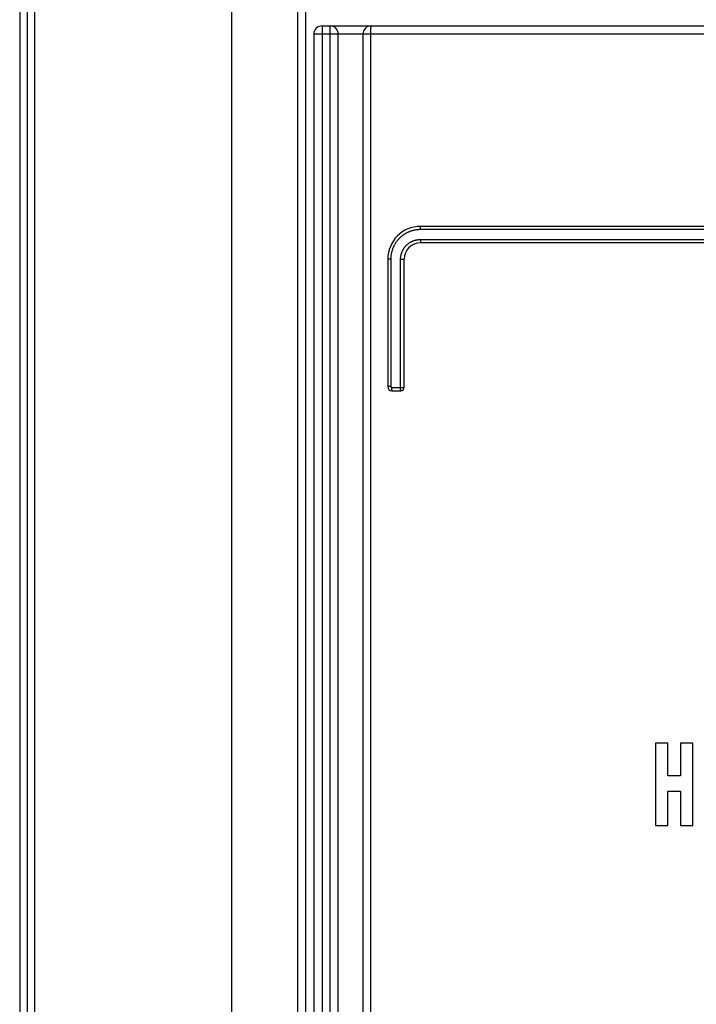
# Model space of a CAD drawing. Extents: x 0 to 594, y 0 to 420.
# Tile 17 of 131: x 66.21 to 74.45, y 231.25 to 243.23. Entities that reach past the tile are written whole.
import ezdxf

# ---------------------------------------------------------------- set-up
doc = ezdxf.new("R2010")
doc.units = 0
doc.header["$LTSCALE"] = 32.67
doc.layers.get('0').update_dxf_attribs({"linetype": 'CONTINUOUS'})

msp = doc.modelspace()

# ---------------------------------------------------------------- linework, layer by layer
at = {"color": 7, "linetype": 'CONTINUOUS'}
for p, q in [((66.302, 269.457), (66.302, 173.458)), ((66.392, 269.457), (66.392, 173.458)), ((66.212, 269.432), (66.212, 173.483)), ((69.692, 269.357), (69.692, 173.458)), ((69.892, 243.157), (83.292, 243.157)), ((69.792, 243.057), (69.792, 173.258)), ((70.09, 173.248), (70.09, 243.057)), ((70.39, 243.057), (70.39, 174.558)), ((82.292, 240.717), (71.092, 240.717)), ((82.292, 240.517), (71.092, 240.517)), ((70.692, 240.317), (70.692, 238.767)), ((70.892, 238.757), (70.892, 240.317)), ((70.742, 238.717), (70.852, 238.717)), ((73.952, 234.428), (73.952, 233.428)), ((74.1, 234.428), (73.952, 234.428)), ((74.1, 234.029), (74.1, 234.428)), ((74.256, 234.428), (74.256, 234.029)), ((74.405, 234.428), (74.256, 234.428)), ((74.405, 233.428), (74.405, 234.428)), ((74.256, 234.029), (74.1, 234.029)), ((74.1, 233.428), (74.1, 233.843)), ((74.1, 233.843), (74.256, 233.843)), ((74.256, 233.843), (74.256, 233.428)), ((73.952, 233.428), (74.1, 233.428)), ((74.256, 233.428), (74.405, 233.428))]:
    msp.add_line(p, q, dxfattribs=at)
at = {"color": 9, "linetype": 'CONTINUOUS'}
for p, q in [((69.592, 269.457), (69.592, 173.458)), ((68.792, 173.458), (68.792, 269.447)), ((69.892, 243.157), (69.892, 173.158)), ((69.99, 174.158), (69.99, 243.157)), ((70.482, 243.103), (70.482, 243.097)), ((70.482, 243.097), (70.482, 243.091)), ((70.483, 243.117), (70.483, 243.111)), ((74.994, 243.057), (69.792, 243.057)), ((70.482, 243.079), (70.481, 243.073)), ((70.481, 243.073), (70.481, 243.066)), ((70.481, 243.066), (70.481, 243.06)), ((70.481, 243.06), (70.481, 174.555)), ((70.482, 243.091), (70.482, 243.085)), ((70.482, 243.085), (70.482, 243.079)), ((71.089, 240.693), (71.089, 240.696)), ((71.089, 240.69), (71.089, 240.693)), ((71.089, 240.687), (71.089, 240.69)), ((71.089, 240.683), (71.089, 240.687)), ((71.089, 240.68), (71.089, 240.683)), ((71.089, 240.677), (71.089, 240.68)), ((82.295, 240.677), (71.089, 240.677)), ((71.089, 240.557), (82.295, 240.557)), ((71.089, 240.552), (71.089, 240.549)), ((71.089, 240.549), (71.089, 240.546)), ((71.089, 240.546), (71.089, 240.543)), ((71.089, 240.543), (71.089, 240.54)), ((71.089, 240.54), (71.089, 240.537)), ((71.089, 240.537), (71.089, 240.534)), ((70.728, 240.317), (70.692, 240.317)), ((70.728, 240.317), (70.728, 238.767)), ((70.848, 238.757), (70.848, 240.317)), ((70.848, 240.317), (70.892, 240.317)), ((70.728, 238.767), (70.692, 238.767)), ((70.738, 238.757), (70.738, 238.754)), ((70.738, 238.757), (70.892, 238.757)), ((70.738, 238.754), (70.738, 238.751)), ((70.738, 238.751), (70.739, 238.747)), ((70.739, 238.747), (70.739, 238.744)), ((70.739, 238.744), (70.739, 238.741)), ((70.739, 238.741), (70.739, 238.738)), ((70.739, 238.738), (70.739, 238.736)), ((70.848, 238.754), (70.848, 238.757)), ((70.849, 238.751), (70.848, 238.754)), ((70.849, 238.747), (70.849, 238.751)), ((70.849, 238.744), (70.849, 238.747)), ((70.849, 238.741), (70.849, 238.744)), ((70.849, 238.738), (70.849, 238.741)), ((70.849, 238.736), (70.849, 238.738))]:
    msp.add_line(p, q, dxfattribs=at)
for points in [[(70.483, 243.111), (70.483, 243.109), (70.482, 243.103)], [(70.49, 243.157), (70.489, 243.157), (70.489, 243.157), (70.489, 243.156), (70.489, 243.156), (70.488, 243.155), (70.488, 243.155), (70.488, 243.154), (70.487, 243.153), (70.487, 243.153), (70.487, 243.152), (70.487, 243.151), (70.486, 243.149), (70.486, 243.148), (70.486, 243.147), (70.486, 243.145), (70.486, 243.144), (70.485, 243.142), (70.485, 243.141), (70.485, 243.139), (70.485, 243.137), (70.484, 243.135), (70.484, 243.133), (70.484, 243.131), (70.484, 243.129), (70.484, 243.126), (70.483, 243.124), (70.483, 243.122), (70.483, 243.117)], [(71.089, 240.696), (71.089, 240.698), (71.089, 240.7), (71.089, 240.701), (71.089, 240.702), (71.089, 240.704), (71.089, 240.705), (71.09, 240.706), (71.09, 240.707), (71.09, 240.708), (71.09, 240.709), (71.09, 240.71), (71.09, 240.711), (71.09, 240.712), (71.09, 240.712), (71.09, 240.713), (71.09, 240.714), (71.091, 240.714), (71.091, 240.715), (71.091, 240.715), (71.091, 240.716), (71.091, 240.716), (71.091, 240.717), (71.091, 240.717), (71.091, 240.717), (71.091, 240.717), (71.092, 240.717)], [(71.089, 240.677), (71.081, 240.677), (71.072, 240.677), (71.064, 240.676), (71.056, 240.676), (71.048, 240.675), (71.04, 240.674), (71.032, 240.673), (71.024, 240.671), (71.016, 240.67), (71.008, 240.668), (71, 240.666), (70.993, 240.664), (70.985, 240.662), (70.977, 240.659), (70.969, 240.657), (70.962, 240.654), (70.954, 240.651), (70.947, 240.648), (70.939, 240.645), (70.932, 240.641), (70.925, 240.638), (70.918, 240.634), (70.911, 240.63), (70.904, 240.626), (70.897, 240.622), (70.89, 240.617), (70.883, 240.613), (70.877, 240.608), (70.87, 240.603), (70.864, 240.598), (70.858, 240.593), (70.851, 240.588), (70.845, 240.583), (70.839, 240.577), (70.834, 240.571), (70.828, 240.566), (70.823, 240.56), (70.817, 240.554), (70.812, 240.548), (70.807, 240.541), (70.802, 240.535), (70.797, 240.528), (70.792, 240.522), (70.788, 240.515), (70.783, 240.508), (70.779, 240.501), (70.775, 240.494), (70.771, 240.487), (70.768, 240.48), (70.764, 240.473), (70.761, 240.466), (70.757, 240.458), (70.754, 240.451), (70.751, 240.443), (70.749, 240.436), (70.746, 240.428), (70.744, 240.42), (70.741, 240.413), (70.739, 240.405), (70.737, 240.397), (70.736, 240.389), (70.734, 240.381), (70.733, 240.373), (70.732, 240.365), (70.731, 240.357), (70.73, 240.349), (70.729, 240.341), (70.729, 240.333), (70.729, 240.325), (70.728, 240.317)], [(70.848, 240.317), (70.849, 240.323), (70.849, 240.329), (70.849, 240.336), (70.85, 240.342), (70.85, 240.348), (70.851, 240.354), (70.852, 240.36), (70.854, 240.366), (70.855, 240.372), (70.856, 240.378), (70.858, 240.384), (70.86, 240.39), (70.862, 240.396), (70.864, 240.402), (70.866, 240.407), (70.868, 240.413), (70.871, 240.419), (70.874, 240.424), (70.877, 240.43), (70.88, 240.435), (70.883, 240.44), (70.886, 240.446), (70.889, 240.451), (70.893, 240.456), (70.896, 240.461), (70.9, 240.466), (70.904, 240.471), (70.908, 240.475), (70.912, 240.48), (70.916, 240.484), (70.921, 240.489), (70.925, 240.493), (70.93, 240.497), (70.935, 240.501), (70.939, 240.505), (70.944, 240.509), (70.949, 240.512), (70.954, 240.516), (70.96, 240.519), (70.965, 240.523), (70.97, 240.526), (70.976, 240.529), (70.981, 240.532), (70.987, 240.534), (70.992, 240.537), (70.998, 240.539), (71.004, 240.542), (71.01, 240.544), (71.015, 240.546), (71.021, 240.547), (71.027, 240.549), (71.033, 240.551), (71.039, 240.552), (71.045, 240.553), (71.052, 240.554), (71.058, 240.555), (71.064, 240.556), (71.07, 240.556), (71.076, 240.557), (71.082, 240.557), (71.089, 240.557)], [(71.089, 240.557), (71.089, 240.555), (71.089, 240.552)], [(71.089, 240.534), (71.089, 240.533), (71.089, 240.532), (71.089, 240.531), (71.089, 240.529), (71.09, 240.528), (71.09, 240.527), (71.09, 240.526), (71.09, 240.525), (71.09, 240.524), (71.09, 240.523), (71.09, 240.522), (71.09, 240.522), (71.09, 240.521), (71.09, 240.52), (71.091, 240.52), (71.091, 240.519), (71.091, 240.519), (71.091, 240.518), (71.091, 240.518), (71.091, 240.518), (71.091, 240.517), (71.091, 240.517), (71.091, 240.517), (71.092, 240.517)], [(70.728, 238.767), (70.728, 238.767), (70.728, 238.766), (70.728, 238.766), (70.729, 238.766), (70.729, 238.765), (70.729, 238.765), (70.729, 238.764), (70.729, 238.764), (70.729, 238.764), (70.729, 238.763), (70.729, 238.763), (70.729, 238.763), (70.73, 238.762), (70.73, 238.762), (70.73, 238.762), (70.73, 238.761), (70.73, 238.761), (70.731, 238.761), (70.731, 238.761), (70.731, 238.76), (70.731, 238.76), (70.732, 238.76), (70.732, 238.759), (70.732, 238.759), (70.732, 238.759), (70.733, 238.759), (70.733, 238.759), (70.733, 238.758), (70.734, 238.758), (70.734, 238.758), (70.734, 238.758), (70.735, 238.758), (70.735, 238.758), (70.735, 238.757), (70.736, 238.757), (70.736, 238.757), (70.737, 238.757), (70.737, 238.757), (70.737, 238.757), (70.738, 238.757), (70.738, 238.757), (70.738, 238.757)], [(70.739, 238.736), (70.739, 238.734), (70.739, 238.733), (70.739, 238.732), (70.739, 238.731), (70.739, 238.729), (70.739, 238.728), (70.739, 238.727), (70.74, 238.726), (70.74, 238.725), (70.74, 238.724), (70.74, 238.723), (70.74, 238.722), (70.74, 238.722), (70.74, 238.721), (70.74, 238.72), (70.74, 238.72), (70.741, 238.719), (70.741, 238.719), (70.741, 238.718), (70.741, 238.718), (70.741, 238.718), (70.741, 238.717), (70.741, 238.717), (70.741, 238.717), (70.742, 238.717)], [(70.852, 238.717), (70.851, 238.717), (70.851, 238.717), (70.851, 238.717), (70.851, 238.718), (70.851, 238.718), (70.851, 238.718), (70.851, 238.719), (70.851, 238.719), (70.85, 238.72), (70.85, 238.72), (70.85, 238.721), (70.85, 238.722), (70.85, 238.722), (70.85, 238.723), (70.85, 238.724), (70.85, 238.725), (70.85, 238.726), (70.85, 238.727), (70.849, 238.728), (70.849, 238.729), (70.849, 238.731), (70.849, 238.732), (70.849, 238.733), (70.849, 238.734), (70.849, 238.736)]]:
    msp.add_lwpolyline(points, dxfattribs=at)
at = {"color": 7, "linetype": 'CONTINUOUS'}
for centre, radius, start, end in [((69.892, 243.057), 0.1, 90, 180), ((69.99, 243.057), 0.1, 0, 90), ((70.49, 243.057), 0.1, 90, 180), ((71.092, 240.317), 0.4, 90, 180), ((71.092, 240.317), 0.2, 90, 180), ((70.742, 238.767), 0.05, 180, 270), ((70.852, 238.757), 0.04, 270, 360)]:
    msp.add_arc(centre, radius, start, end, dxfattribs=at)

doc.saveas('drawing.dxf')
